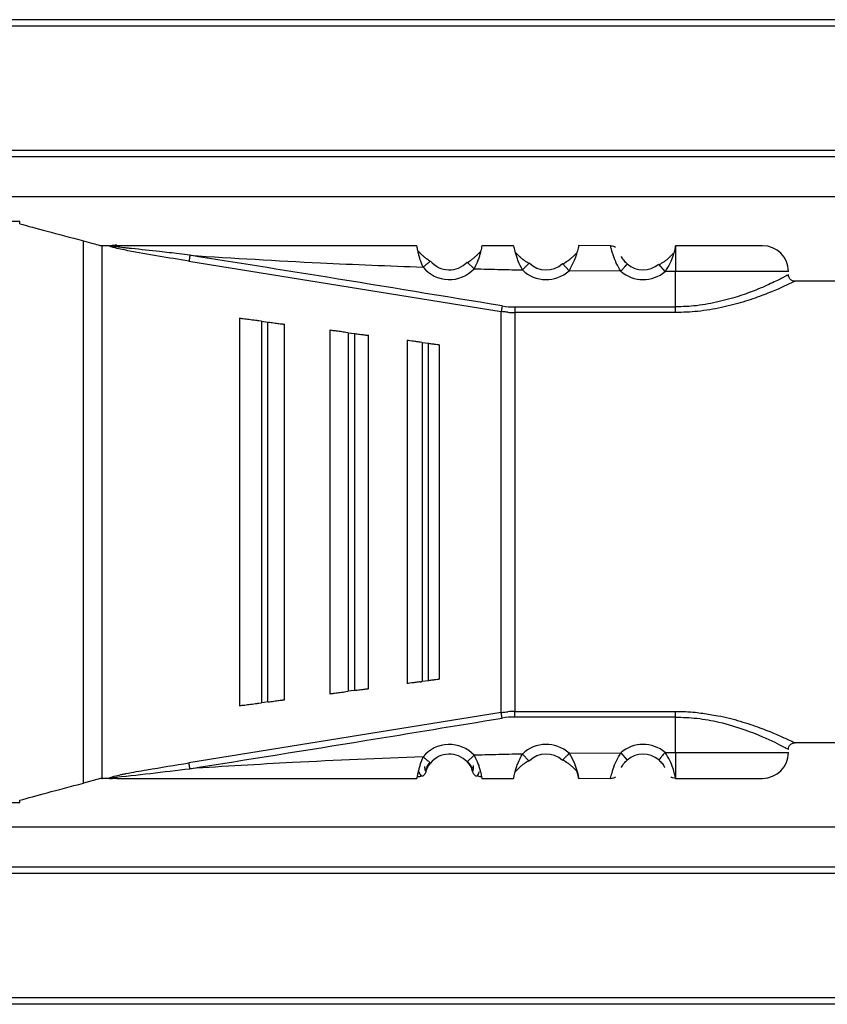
# Model space of a CAD drawing. Header units: millimetres. Extents: x -781 to 2459, y 413 to 796.
# Tile 4 of 17: x -86 to -61, y 415 to 446. Entities that reach past the tile are written whole.
import ezdxf

# ---------------------------------------------------------------- set-up
doc = ezdxf.new("R2010")
doc.units = ezdxf.units.MM

# ---------------------------------------------------------------- blocks, each defined once
blk = doc.blocks.new('Drawing View4')
at = {"color": 7, "linetype": 'Continuous', "lineweight": 25}
for p, q in [((-27.525, 18.75), (-100.525, 18.75)), ((-27.525, 18.55), (-100.525, 18.55)), ((-27.525, 14.7), (-100.525, 14.7)), ((-27.525, 14.5), (-100.525, 14.5)), ((-27.525, 13.262), (-98.525, 13.262)), ((-54.253, 12.5), (-62.253, 12.5)), ((-54.253, 12.428), (-54.253, 12.5)), ((-52.277, -4.898), (-52.277, 11.898)), ((-51.707, 11.751), (-51.707, -4.751)), ((-51.472, 11.75), (-51.707, 11.75)), ((-51.47, 11.75), (-51.242, 11.75)), ((-35.96, 11.747), (-36.947, 11.753)), ((-33.947, 11.75), (-33.953, 11.722)), ((-33.953, 11.722), (-33.952, 11.733)), ((-33.952, 11.733), (-33.947, 11.75)), ((-49.013, 11.271), (-39.349, 9.713)), ((-41.551, 11.261), (-41.534, 11.275)), ((-40.184, 11.036), (-40.404, 11.24)), ((-38.493, 11.198), (-38.478, 11.214)), ((-37.246, 10.974), (-37.448, 11.196)), ((-34.273, 10.95), (-34.467, 11.179)), ((-35.641, 10.957), (-37.246, 10.974)), ((-33.953, 10.95), (-34.273, 10.95)), ((-33.953, 9.851), (-33.953, 10.95)), ((-27.525, 10.65), (-30.253, 10.65)), ((-39.32, 9.884), (-39.349, 9.713)), ((-38.922, 9.851), (-33.953, 9.851)), ((-38.921, 9.851), (-38.922, 9.678)), ((-47.453, 9.5), (-47.453, -2.5)), ((-39.349, -2.713), (-39.349, 9.713)), ((-38.922, 9.678), (-38.922, -2.678)), ((-33.953, 9.678), (-38.922, 9.678)), ((-46.768, 9.409), (-46.853, 9.421)), ((-46.768, 9.409), (-46.768, -2.409)), ((-46.768, 9.409), (-46.568, 9.383)), ((-46.568, -2.383), (-46.568, 9.383)), ((-46.053, -2.315), (-46.053, 9.315)), ((-44.653, 9.13), (-44.653, -2.13)), ((-44.082, 9.055), (-44.153, 9.064)), ((-44.082, 9.055), (-44.082, -2.055)), ((-44.082, 9.055), (-43.882, 9.028)), ((-43.882, -2.028), (-43.882, 9.028)), ((-43.453, -1.971), (-43.453, 8.971)), ((-42.253, 8.813), (-42.253, -1.813)), ((-41.796, 8.752), (-41.853, 8.76)), ((-41.796, 8.752), (-41.796, -1.752)), ((-41.796, 8.752), (-41.596, 8.726)), ((-41.596, -1.726), (-41.596, 8.726)), ((-41.253, -1.681), (-41.253, 8.681)), ((-41.596, -1.726), (-41.796, -1.752)), ((-44.153, -2.064), (-44.082, -2.055)), ((-46.853, -2.421), (-46.768, -2.409)), ((-39.349, -2.713), (-49.013, -4.271)), ((-39.32, -2.884), (-39.349, -2.713)), ((-38.922, -2.851), (-38.922, -2.678)), ((-33.953, -3.95), (-33.953, -2.851)), ((-27.525, -3.65), (-30.253, -3.65)), ((-37.246, -3.974), (-35.641, -3.957)), ((-35.641, -3.957), (-35.445, -4.183)), ((-34.273, -3.95), (-33.953, -3.95)), ((-40.404, -4.24), (-40.388, -4.225)), ((-38.688, -3.999), (-38.478, -4.214)), ((-37.433, -4.179), (-37.448, -4.196)), ((-51.757, -4.759), (-52.277, -4.898)), ((-51.707, -4.751), (-51.686, -4.75)), ((-51.474, -4.75), (-51.686, -4.75)), ((-36.947, -4.751), (-35.96, -4.746)), ((-33.953, -4.72), (-33.947, -4.75)), ((-54.253, -5.5), (-54.253, -5.428)), ((-54.753, -5.5), (-54.253, -5.5)), ((-27.525, -6.262), (-98.525, -6.262)), ((-27.525, -7.5), (-100.525, -7.5)), ((-27.525, -7.7), (-100.525, -7.7)), ((-27.525, -11.55), (-100.525, -11.55)), ((-27.525, -11.75), (-100.525, -11.75))]:
    blk.add_line(p, q, dxfattribs=at)
at = {"color": 7, "linetype": 'Continuous', "lineweight": 25, "flags": 128}
for points in [[(-30.453, 10.95), (-30.625, 10.95), (-31.122, 10.95), (-31.896, 10.95), (-32.872, 10.95), (-33.953, 10.95)], [(-43.882, -2.028), (-43.994, -2.043), (-44.082, -2.055)], [(-46.568, -2.383), (-46.68, -2.398), (-46.768, -2.409)], [(-38.922, -2.678), (-36.139, -2.678), (-33.953, -2.678)], [(-33.953, -2.851), (-36.736, -2.851), (-38.922, -2.851)], [(-33.953, -3.95), (-32.872, -3.95), (-31.896, -3.95), (-31.122, -3.95), (-30.625, -3.95), (-30.453, -3.95), (-30.453, -3.95)]]:
    blk.add_lwpolyline(points, dxfattribs=at)
at = {"color": 7, "linetype": 'Continuous', "lineweight": 25}
for centre, radius, start, end in [((-31.253, 10.95), 0.8, 0.0004, 90.0004), ((-40.953, 11.75), 1.05, 219.2951, 317.1337), ((-40.953, 11.75), 0.75, 219.2951, 317.1337), ((-37.953, 11.75), 1.05, 225.6395, 312.3452), ((-37.953, 11.75), 0.75, 225.6377, 312.3451), ((-34.953, 11.75), 0.75, 229.073, 310.407), ((-34.953, 11.75), 1.05, 229.0728, 310.4057), ((-38.921, 12.28), 2.429, 260.5464, 269.992), ((-38.921, -5.28), 2.429, 90.0069, 99.4584), ((-40.953, -4.75), 1.05, 42.8628, 140.7053), ((-37.953, -4.75), 1.05, 47.6548, 134.3612), ((-34.953, -4.75), 1.05, 49.6055, 130.9276), ((-31.253, -3.95), 0.8, 269.9996, 359.9996), ((-40.953, -4.75), 0.75, 42.8664, 140.7052), ((-37.953, -4.75), 0.75, 47.6552, 134.363), ((-34.953, -4.75), 0.75, 49.5943, 130.9271)]:
    blk.add_arc(centre, radius, start, end, dxfattribs=at)
for points, knots in [([(-54.253, 12.428), (-53.993, 12.358), (-53.47, 12.218), (-52.676, 12.005), (-52.277, 11.898)], [0, 0, 0, 0, 0.496441, 1, 1, 1, 1]), ([(-52.277, 11.898), (-52.182, 11.873), (-52.02, 11.829), (-51.839, 11.781), (-51.763, 11.76)], [0, 0, 0, 0, 0.580293, 1, 1, 1, 1]), ([(-51.763, 11.76), (-51.754, 11.758), (-51.735, 11.754), (-51.716, 11.752), (-51.707, 11.751)], [0, 0, 0, 0, 0.499272, 1, 1, 1, 1]), ([(-49.013, 11.271), (-49.648, 11.373), (-50.436, 11.499), (-51.245, 11.662), (-51.434, 11.716), (-51.468, 11.734), (-51.475, 11.74), (-51.477, 11.746), (-51.474, 11.749), (-51.472, 11.75)], [0, 0, 0, 0, 0.750987, 0.932339, 0.976611, 0.983581, 0.989387, 0.994604, 1, 1, 1, 1]), ([(-48.984, 11.451), (-49.096, 11.466), (-49.409, 11.508), (-50.011, 11.577), (-50.544, 11.634), (-50.897, 11.671), (-50.964, 11.678), (-50.99, 11.681), (-50.994, 11.681), (-50.996, 11.681), (-50.996, 11.682), (-50.996, 11.682), (-51.066, 11.689), (-51.194, 11.703), (-51.337, 11.722), (-51.414, 11.736), (-51.435, 11.743), (-51.441, 11.746), (-51.444, 11.747), (-51.445, 11.748), (-51.445, 11.749), (-51.445, 11.75), (-51.444, 11.751), (-51.442, 11.753), (-51.435, 11.755), (-51.429, 11.756), (-51.424, 11.756), (-51.423, 11.756), (-51.422, 11.757), (-51.422, 11.757), (-51.408, 11.758), (-51.365, 11.763), (-51.305, 11.771), (-51.26, 11.773), (-51.244, 11.774)], [0, 0, 0, 0, 0.126085, 0.351928, 0.676718, 0.724247, 0.748595, 0.751666, 0.753204, 0.753397, 0.753493, 0.753505, 0.753513, 0.832333, 0.896628, 0.914608, 0.919866, 0.92158, 0.92279, 0.923241, 0.923627, 0.923999, 0.924411, 0.925506, 0.927084, 0.931868, 0.932624, 0.933016, 0.933066, 0.93309, 0.9331, 0.949647, 0.981484, 1, 1, 1, 1]), ([(-41.96, 11.75), (-43.694, 11.75), (-46.791, 11.75), (-49.883, 11.75), (-51.243, 11.75)], [0, 0, 0, 0, 0.5600932, 1, 1, 1, 1]), ([(-41.766, 11.085), (-41.8, 11.17), (-41.851, 11.298), (-41.895, 11.455), (-41.928, 11.586), (-41.945, 11.685), (-41.956, 11.741), (-41.958, 11.747), (-41.96, 11.75)], [0, 0, 0, 0, 0.25738, 0.385697, 0.511171, 0.738879, 0.867225, 1, 1, 1, 1]), ([(-39.947, 11.75), (-39.947, 11.747), (-39.947, 11.741), (-39.954, 11.695), (-39.965, 11.64), (-39.977, 11.589), (-39.982, 11.57)], [0, 0, 0, 0, 0.296757, 0.555067, 0.83319, 1, 1, 1, 1]), ([(-38.96, 11.75), (-39.144, 11.75), (-39.473, 11.75), (-39.802, 11.75), (-39.947, 11.75)], [0, 0, 0, 0, 0.560004, 1, 1, 1, 1]), ([(-38.688, 10.999), (-38.734, 11.09), (-38.805, 11.228), (-38.866, 11.408), (-38.903, 11.53), (-38.929, 11.627), (-38.953, 11.723), (-38.957, 11.739), (-38.96, 11.75)], [0, 0, 0, 0, 0.249447, 0.380441, 0.514236, 0.638992, 0.760922, 1, 1, 1, 1]), ([(-36.947, 11.753), (-36.948, 11.749), (-36.948, 11.74), (-36.962, 11.679), (-36.984, 11.592), (-37.027, 11.449), (-37.102, 11.233), (-37.199, 11.059), (-37.246, 10.974)], [0, 0, 0, 0, 0.141121, 0.276623, 0.406973, 0.532696, 0.771568, 1, 1, 1, 1]), ([(-35.96, 11.75), (-35.927, 11.748), (-35.874, 11.744), (-35.828, 11.717), (-35.81, 11.706)], [0, 0, 0, 0, 0.607544, 1, 1, 1, 1]), ([(-35.641, 10.957), (-35.691, 11.041), (-35.794, 11.214), (-35.873, 11.434), (-35.918, 11.581), (-35.943, 11.672), (-35.957, 11.736), (-35.959, 11.743), (-35.96, 11.747)], [0, 0, 0, 0, 0.224735, 0.461805, 0.587654, 0.718925, 0.856203, 1, 1, 1, 1]), ([(-33.953, 11.722), (-33.959, 11.691), (-33.967, 11.646), (-33.997, 11.547), (-34.006, 11.516)], [0, 0, 0, 0, 0.684292, 1, 1, 1, 1]), ([(-33.953, 11.722), (-33.953, 11.691), (-33.953, 11.63), (-33.953, 11.444), (-33.953, 11.212), (-33.953, 11.037), (-33.953, 10.95)], [0, 0, 0, 0, 0.25, 0.5, 0.75, 1, 1, 1, 1]), ([(-31.253, 11.75), (-31.294, 11.75), (-31.375, 11.75), (-31.997, 11.75), (-32.888, 11.75), (-33.594, 11.75), (-33.947, 11.75)], [0, 0, 0, 0, 0.25, 0.499999, 0.75, 1, 1, 1, 1]), ([(-48.984, 11.451), (-48.987, 11.432), (-48.993, 11.395), (-49.001, 11.343), (-49.008, 11.299), (-49.011, 11.28), (-49.013, 11.271)], [0, 0, 0, 0, 0.244853, 0.499998, 0.755144, 1, 1, 1, 1]), ([(-39.32, 9.884), (-41.123, 10.181), (-44.343, 10.712), (-47.566, 11.225), (-48.984, 11.451)], [0, 0, 0, 0, 0.560007, 1, 1, 1, 1]), ([(-48.984, 11.451), (-47.638, 11.367), (-45.233, 11.218), (-42.825, 11.126), (-41.766, 11.085)], [0, 0, 0, 0, 0.559932, 1, 1, 1, 1]), ([(-41.547, 11.259), (-41.565, 11.271), (-41.602, 11.297), (-41.665, 11.345), (-41.734, 11.401), (-41.803, 11.465), (-41.868, 11.528), (-41.905, 11.564), (-41.922, 11.58)], [0, 0, 0, 0, 0.143519, 0.297589, 0.463736, 0.642841, 0.833757, 1, 1, 1, 1]), ([(-41.547, 11.259), (-41.565, 11.272), (-41.602, 11.297), (-41.665, 11.345), (-41.733, 11.401), (-41.803, 11.465), (-41.868, 11.528), (-41.905, 11.563), (-41.922, 11.58)], [0, 0, 0, 0, 0.143592, 0.29774, 0.463973, 0.64318, 0.834211, 1, 1, 1, 1]), ([(-39.984, 11.57), (-40.003, 11.551), (-40.042, 11.512), (-40.111, 11.443), (-40.185, 11.375), (-40.26, 11.314), (-40.33, 11.263), (-40.371, 11.236), (-40.392, 11.223)], [0, 0, 0, 0, 0.17306, 0.362268, 0.539911, 0.704788, 0.857653, 1, 1, 1, 1]), ([(-39.982, 11.572), (-40.001, 11.553), (-40.041, 11.512), (-40.11, 11.443), (-40.185, 11.375), (-40.26, 11.314), (-40.33, 11.263), (-40.371, 11.236), (-40.391, 11.223)], [0, 0, 0, 0, 0.177835, 0.365683, 0.542509, 0.706664, 0.858465, 1, 1, 1, 1]), ([(-39.982, 11.57), (-39.984, 11.559), (-39.994, 11.517), (-40.021, 11.424), (-40.076, 11.258), (-40.141, 11.124), (-40.184, 11.036)], [0, 0, 0, 0, 0.087836, 0.315822, 0.54609, 1, 1, 1, 1]), ([(-38.489, 11.196), (-38.534, 11.225), (-38.606, 11.269), (-38.707, 11.349), (-38.786, 11.419), (-38.854, 11.487), (-38.89, 11.526), (-38.906, 11.542)], [0, 0, 0, 0, 0.303997, 0.474843, 0.659551, 0.857184, 1, 1, 1, 1]), ([(-38.488, 11.197), (-38.534, 11.225), (-38.605, 11.269), (-38.707, 11.349), (-38.785, 11.42), (-38.853, 11.487), (-38.89, 11.526), (-38.906, 11.542)], [0, 0, 0, 0, 0.303922, 0.474734, 0.659412, 0.857033, 1, 1, 1, 1]), ([(-36.996, 11.541), (-37.014, 11.522), (-37.053, 11.48), (-37.125, 11.408), (-37.206, 11.335), (-37.313, 11.251), (-37.389, 11.206), (-37.438, 11.177)], [0, 0, 0, 0, 0.156738, 0.350453, 0.5323, 0.700572, 1, 1, 1, 1]), ([(-37.003, 11.533), (-37.018, 11.517), (-37.055, 11.477), (-37.124, 11.408), (-37.206, 11.334), (-37.312, 11.251), (-37.389, 11.206), (-37.438, 11.177)], [0, 0, 0, 0, 0.139728, 0.337295, 0.522793, 0.694474, 1, 1, 1, 1]), ([(-35.445, 11.183), (-35.462, 11.2), (-35.498, 11.233), (-35.546, 11.288), (-35.586, 11.345), (-35.611, 11.388), (-35.62, 11.408), (-35.622, 11.412)], [0, 0, 0, 0, 0.214632, 0.437111, 0.68477, 0.935195, 1, 1, 1, 1]), ([(-34.007, 11.522), (-34.022, 11.505), (-34.06, 11.464), (-34.131, 11.392), (-34.216, 11.317), (-34.326, 11.233), (-34.406, 11.188), (-34.457, 11.16)], [0, 0, 0, 0, 0.139077, 0.337372, 0.523017, 0.694628, 1, 1, 1, 1]), ([(-34.006, 11.516), (-34.014, 11.486), (-34.038, 11.398), (-34.119, 11.19), (-34.22, 11.033), (-34.273, 10.95)], [0, 0, 0, 0, 0.195239, 0.5783153, 1, 1, 1, 1]), ([(-41.766, 11.085), (-41.735, 11.11), (-41.674, 11.16), (-41.6, 11.221), (-41.557, 11.256), (-41.551, 11.261), (-41.551, 11.261)], [0, 0, 0, 0, 0.329861, 0.659722, 0.989583, 1, 1, 1, 1]), ([(-40.184, 11.036), (-39.905, 11.028), (-39.406, 11.015), (-38.907, 11.004), (-38.688, 10.999)], [0, 0, 0, 0, 0.559997, 1, 1, 1, 1]), ([(-38.688, 10.999), (-38.66, 11.028), (-38.605, 11.084), (-38.538, 11.153), (-38.499, 11.193), (-38.493, 11.198), (-38.493, 11.198)], [0, 0, 0, 0, 0.327844, 0.655688, 0.983532, 1, 1, 1, 1]), ([(-30.455, 10.848), (-30.479, 10.835), (-30.525, 10.81), (-30.875, 10.632), (-31.335, 10.42), (-31.736, 10.269), (-32.133, 10.135), (-32.584, 10.011), (-33.265, 9.877), (-33.733, 9.859), (-33.953, 9.851)], [0, 0, 0, 0, 0.168483, 0.318712, 0.478816, 0.600358, 0.615021, 0.74972, 0.881914, 1, 1, 1, 1]), ([(-30.246, 10.65), (-30.272, 10.652), (-30.313, 10.655), (-30.362, 10.68), (-30.396, 10.708), (-30.423, 10.742), (-30.448, 10.791), (-30.451, 10.832), (-30.453, 10.858)], [0, 0, 0, 0, 0.238399, 0.367714, 0.500074, 0.632422, 0.761706, 1, 1, 1, 1]), ([(-30.253, 10.65), (-30.261, 10.645), (-30.279, 10.634), (-30.479, 10.543), (-30.803, 10.391), (-31.27, 10.202), (-31.844, 10), (-32.521, 9.828), (-33.229, 9.7), (-33.721, 9.685), (-33.953, 9.678)], [0, 0, 0, 0, 0.101354, 0.226036, 0.351866, 0.481359, 0.615671, 0.747338, 0.880559, 1, 1, 1, 1]), ([(-46.853, 9.421), (-46.888, 9.425), (-46.959, 9.435), (-47.099, 9.453), (-47.269, 9.476), (-47.421, 9.496), (-47.442, 9.499), (-47.453, 9.5)], [0, 0, 0, 0, 0.089488, 0.184702, 0.396629, 0.674166, 1, 1, 1, 1]), ([(-39.137, 9.687), (-39.177, 9.69), (-39.248, 9.697), (-39.318, 9.708), (-39.349, 9.713)], [0, 0, 0, 0, 0.560117, 1, 1, 1, 1]), ([(-39.137, 9.687), (-39.097, 9.684), (-39.025, 9.679), (-38.953, 9.678), (-38.922, 9.678)], [0, 0, 0, 0, 0.560114, 1, 1, 1, 1]), ([(-46.568, 9.383), (-46.537, 9.379), (-46.476, 9.371), (-46.353, 9.355), (-46.207, 9.335), (-46.078, 9.318), (-46.062, 9.316), (-46.053, 9.315)], [0, 0, 0, 0, 0.09377, 0.189049, 0.400199, 0.66412, 1, 1, 1, 1]), ([(-44.153, 9.064), (-44.182, 9.068), (-44.241, 9.076), (-44.359, 9.091), (-44.501, 9.11), (-44.627, 9.127), (-44.644, 9.129), (-44.653, 9.13)], [0, 0, 0, 0, 0.090901, 0.187716, 0.403222, 0.680517, 1, 1, 1, 1]), ([(-43.882, 9.028), (-43.857, 9.025), (-43.805, 9.018), (-43.702, 9.004), (-43.581, 8.988), (-43.474, 8.974), (-43.461, 8.972), (-43.453, 8.971)], [0, 0, 0, 0, 0.095358, 0.1922644, 0.405805, 0.6696891, 1, 1, 1, 1]), ([(-41.853, 8.76), (-41.876, 8.763), (-41.924, 8.769), (-42.018, 8.782), (-42.132, 8.797), (-42.232, 8.81), (-42.246, 8.812), (-42.253, 8.813)], [0, 0, 0, 0, 0.09212, 0.190381, 0.409273, 0.68628, 1, 1, 1, 1]), ([(-41.596, 8.726), (-41.576, 8.723), (-41.534, 8.718), (-41.451, 8.707), (-41.354, 8.694), (-41.27, 8.683), (-41.259, 8.681), (-41.253, 8.681)], [0, 0, 0, 0, 0.096571, 0.197429, 0.41274, 0.676188, 1, 1, 1, 1]), ([(-41.853, -1.76), (-41.899, -1.766), (-42.001, -1.779), (-42.131, -1.797), (-42.232, -1.81), (-42.246, -1.812), (-42.253, -1.813)], [0, 0, 0, 0, 0.184907, 0.408721, 0.685994, 1, 1, 1, 1]), ([(-41.853, -1.76), (-41.843, -1.759), (-41.824, -1.756), (-41.805, -1.754), (-41.796, -1.752)], [0, 0, 0, 0, 0.559858, 1, 1, 1, 1]), ([(-41.253, -1.681), (-41.259, -1.681), (-41.27, -1.683), (-41.354, -1.694), (-41.451, -1.707), (-41.533, -1.718), (-41.575, -1.723), (-41.596, -1.726)], [0, 0, 0, 0, 0.323921, 0.5874, 0.80379, 0.90123, 1, 1, 1, 1]), ([(-44.653, -2.13), (-44.645, -2.129), (-44.629, -2.127), (-44.511, -2.111), (-44.37, -2.093), (-44.246, -2.076), (-44.184, -2.068), (-44.153, -2.064)], [0, 0, 0, 0, 0.3058344, 0.5705648, 0.8013845, 0.9041312, 1, 1, 1, 1]), ([(-43.882, -2.028), (-43.856, -2.025), (-43.803, -2.018), (-43.701, -2.004), (-43.581, -1.988), (-43.474, -1.974), (-43.461, -1.972), (-43.453, -1.971)], [0, 0, 0, 0, 0.0973457, 0.1964766, 0.4058569, 0.6697142, 1, 1, 1, 1]), ([(-47.453, -2.5), (-47.442, -2.499), (-47.421, -2.496), (-47.269, -2.476), (-47.099, -2.453), (-46.959, -2.435), (-46.888, -2.425), (-46.853, -2.421)], [0, 0, 0, 0, 0.325933, 0.603464, 0.815321, 0.910517, 1, 1, 1, 1]), ([(-46.568, -2.383), (-46.537, -2.379), (-46.473, -2.371), (-46.351, -2.354), (-46.207, -2.335), (-46.078, -2.318), (-46.062, -2.316), (-46.053, -2.315)], [0, 0, 0, 0, 0.095969, 0.193666, 0.400239, 0.664134, 1, 1, 1, 1]), ([(-39.349, -2.713), (-39.309, -2.707), (-39.238, -2.696), (-39.167, -2.689), (-39.136, -2.687)], [0, 0, 0, 0, 0.559652, 1, 1, 1, 1]), ([(-38.922, -2.678), (-38.962, -2.678), (-39.033, -2.679), (-39.104, -2.684), (-39.136, -2.687)], [0, 0, 0, 0, 0.559814, 1, 1, 1, 1]), ([(-33.953, -2.678), (-33.746, -2.681), (-33.377, -2.686), (-33.032, -2.747), (-32.88, -2.773)], [0, 0, 0, 0, 0.562251, 1, 1, 1, 1]), ([(-48.984, -4.451), (-47.18, -4.163), (-43.957, -3.649), (-40.737, -3.118), (-39.32, -2.884)], [0, 0, 0, 0, 0.559999, 1, 1, 1, 1]), ([(-33.953, -2.851), (-33.73, -2.859), (-33.265, -2.876), (-32.52, -3.014), (-31.923, -3.197), (-31.25, -3.453), (-30.776, -3.682), (-30.493, -3.828), (-30.466, -3.843), (-30.453, -3.85)], [0, 0, 0, 0, 0.119652, 0.249058, 0.420348, 0.499128, 0.748943, 0.878056, 1, 1, 1, 1]), ([(-32.88, -2.773), (-32.8, -2.785), (-32.464, -2.832), (-31.931, -2.978), (-31.328, -3.178), (-30.844, -3.376), (-30.502, -3.532), (-30.289, -3.632), (-30.265, -3.644), (-30.253, -3.65)], [0, 0, 0, 0, 0.052881, 0.221677, 0.388979, 0.550275, 0.711627, 0.862018, 1, 1, 1, 1]), ([(-30.453, -3.852), (-30.451, -3.826), (-30.447, -3.785), (-30.42, -3.737), (-30.393, -3.704), (-30.359, -3.679), (-30.31, -3.654), (-30.27, -3.652), (-30.245, -3.65)], [0, 0, 0, 0, 0.240157, 0.36975, 0.502012, 0.633976, 0.762717, 1, 1, 1, 1]), ([(-35.96, -4.746), (-35.959, -4.743), (-35.956, -4.735), (-35.94, -4.671), (-35.915, -4.578), (-35.869, -4.43), (-35.792, -4.211), (-35.69, -4.039), (-35.641, -3.957)], [0, 0, 0, 0, 0.145822, 0.284615, 0.416852, 0.543081, 0.779024, 1, 1, 1, 1]), ([(-34.273, -3.95), (-34.298, -3.98), (-34.349, -4.04), (-34.414, -4.116), (-34.459, -4.169), (-34.464, -4.175), (-34.467, -4.179)], [0, 0, 0, 0, 0.25, 0.5, 0.75, 1, 1, 1, 1]), ([(-33.953, -4.72), (-33.959, -4.688), (-33.972, -4.623), (-34.028, -4.432), (-34.114, -4.191), (-34.219, -4.032), (-34.273, -3.95)], [0, 0, 0, 0, 0.241032, 0.482637, 0.735601, 1, 1, 1, 1]), ([(-41.766, -4.085), (-43.114, -4.138), (-45.522, -4.232), (-47.926, -4.384), (-48.984, -4.451)], [0, 0, 0, 0, 0.560066, 1, 1, 1, 1]), ([(-41.766, -4.085), (-41.8, -4.171), (-41.852, -4.299), (-41.895, -4.458), (-41.923, -4.579), (-41.944, -4.674), (-41.955, -4.738), (-41.958, -4.746), (-41.96, -4.75)], [0, 0, 0, 0, 0.258167, 0.388446, 0.517746, 0.704301, 0.838742, 1, 1, 1, 1]), ([(-41.692, -4.516), (-41.684, -4.496), (-41.67, -4.457), (-41.637, -4.389), (-41.597, -4.322), (-41.564, -4.28), (-41.548, -4.259)], [0, 0, 0, 0, 0.264085, 0.517648, 0.762072, 1, 1, 1, 1]), ([(-40.404, -4.24), (-40.384, -4.262), (-40.344, -4.309), (-40.296, -4.387), (-40.258, -4.464), (-40.238, -4.524), (-40.236, -4.532), (-40.235, -4.536)], [0, 0, 0, 0, 0.147109, 0.304586, 0.487818, 0.738005, 1, 1, 1, 1]), ([(-40.391, -4.223), (-40.372, -4.245), (-40.332, -4.29), (-40.284, -4.364), (-40.244, -4.438), (-40.228, -4.481), (-40.219, -4.503)], [0, 0, 0, 0, 0.237654, 0.481951, 0.735609, 1, 1, 1, 1]), ([(-40.388, -4.225), (-40.387, -4.225), (-40.382, -4.22), (-40.341, -4.182), (-40.271, -4.116), (-40.213, -4.063), (-40.184, -4.036)], [0, 0, 0, 0, 0.015617, 0.343745, 0.671872, 1, 1, 1, 1]), ([(-38.688, -3.999), (-38.967, -4.005), (-39.466, -4.016), (-39.964, -4.03), (-40.184, -4.036)], [0, 0, 0, 0, 0.560006, 1, 1, 1, 1]), ([(-40.184, -4.036), (-40.141, -4.122), (-40.077, -4.253), (-40.022, -4.421), (-39.981, -4.569), (-39.959, -4.68), (-39.948, -4.741), (-39.947, -4.747), (-39.947, -4.75)], [0, 0, 0, 0, 0.247032, 0.374654, 0.502879, 0.743664, 0.871638, 1, 1, 1, 1]), ([(-38.912, -4.547), (-38.911, -4.54), (-38.9, -4.499), (-38.871, -4.404), (-38.81, -4.227), (-38.736, -4.09), (-38.688, -3.999)], [0, 0, 0, 0, 0.056846, 0.297271, 0.535778, 1, 1, 1, 1]), ([(-38.912, -4.548), (-38.895, -4.53), (-38.857, -4.489), (-38.787, -4.419), (-38.709, -4.349), (-38.607, -4.268), (-38.535, -4.224), (-38.489, -4.196)], [0, 0, 0, 0, 0.157672, 0.351329, 0.532943, 0.70097, 1, 1, 1, 1]), ([(-38.912, -4.548), (-38.895, -4.53), (-38.857, -4.49), (-38.787, -4.42), (-38.708, -4.349), (-38.607, -4.268), (-38.535, -4.224), (-38.489, -4.196)], [0, 0, 0, 0, 0.158475, 0.351973, 0.533422, 0.701281, 1, 1, 1, 1]), ([(-37.438, -4.177), (-37.389, -4.206), (-37.312, -4.251), (-37.206, -4.334), (-37.124, -4.407), (-37.052, -4.48), (-37.013, -4.522), (-36.995, -4.542)], [0, 0, 0, 0, 0.298006, 0.465552, 0.646566, 0.839591, 1, 1, 1, 1]), ([(-37.246, -3.974), (-37.273, -4.003), (-37.326, -4.062), (-37.391, -4.132), (-37.428, -4.173), (-37.433, -4.179), (-37.433, -4.179)], [0, 0, 0, 0, 0.330327, 0.660655, 0.990982, 1, 1, 1, 1]), ([(-37.246, -3.974), (-37.19, -4.069), (-37.107, -4.207), (-37.039, -4.388), (-37.009, -4.485), (-36.997, -4.53), (-36.995, -4.541)], [0, 0, 0, 0, 0.475056, 0.690869, 0.927054, 1, 1, 1, 1]), ([(-35.621, -4.41), (-35.62, -4.407), (-35.613, -4.391), (-35.586, -4.345), (-35.546, -4.288), (-35.498, -4.232), (-35.462, -4.199), (-35.445, -4.183)], [0, 0, 0, 0, 0.050068, 0.311648, 0.562482, 0.78414, 1, 1, 1, 1]), ([(-34.467, -4.179), (-34.449, -4.195), (-34.412, -4.228), (-34.364, -4.285), (-34.323, -4.342), (-34.297, -4.386), (-34.287, -4.406), (-34.286, -4.41)], [0, 0, 0, 0, 0.214686, 0.437329, 0.684686, 0.935121, 1, 1, 1, 1]), ([(-51.474, -4.75), (-51.475, -4.749), (-51.477, -4.747), (-51.477, -4.744), (-51.476, -4.74), (-51.471, -4.735), (-51.459, -4.728), (-51.414, -4.707), (-51.3, -4.674), (-51.158, -4.643), (-51.046, -4.62), (-51, -4.611), (-50.987, -4.608), (-50.984, -4.607), (-50.984, -4.607), (-50.984, -4.607), (-50.984, -4.607), (-50.978, -4.606), (-50.757, -4.563), (-50.101, -4.445), (-49.448, -4.341), (-49.013, -4.271)], [0, 0, 0, 0, 0.003479, 0.006825, 0.010211, 0.013806, 0.022132, 0.032591, 0.082513, 0.16371, 0.205063, 0.216707, 0.219781, 0.220037, 0.220154, 0.220168, 0.220175, 0.220184, 0.226777, 0.484493, 1, 1, 1, 1]), ([(-51.415, -4.73), (-51.012, -4.686), (-50.202, -4.597), (-49.392, -4.5), (-48.984, -4.451)], [0, 0, 0, 0, 0.496967, 1, 1, 1, 1]), ([(-48.984, -4.451), (-48.987, -4.43), (-48.994, -4.388), (-49.003, -4.335), (-49.009, -4.295), (-49.011, -4.279), (-49.013, -4.271)], [0, 0, 0, 0, 0.274957, 0.561276, 0.785094, 1, 1, 1, 1]), ([(-41.89, -4.552), (-41.879, -4.582), (-41.858, -4.641), (-41.811, -4.678), (-41.765, -4.678), (-41.737, -4.649), (-41.724, -4.635)], [0, 0, 0, 0, 0.27316, 0.534083, 0.777821, 1, 1, 1, 1]), ([(-41.672, -4.536), (-41.683, -4.567), (-41.695, -4.604), (-41.722, -4.631), (-41.727, -4.635)], [0, 0, 0, 0, 0.8354917, 1, 1, 1, 1]), ([(-41.681, -4.523), (-41.685, -4.522), (-41.693, -4.517), (-41.706, -4.47), (-41.708, -4.412), (-41.709, -4.383)], [0, 0, 0, 0, 0.220215, 0.599267, 1, 1, 1, 1]), ([(-41.672, -4.536), (-41.671, -4.531), (-41.668, -4.522), (-41.644, -4.452), (-41.598, -4.361), (-41.555, -4.303), (-41.534, -4.275)], [0, 0, 0, 0, 0.306116, 0.590246, 0.796606, 1, 1, 1, 1]), ([(-40.181, -4.635), (-40.185, -4.63), (-40.212, -4.604), (-40.224, -4.567), (-40.235, -4.536)], [0, 0, 0, 0, 0.1571, 1, 1, 1, 1]), ([(-40.212, -4.355), (-40.21, -4.388), (-40.208, -4.451), (-40.219, -4.506), (-40.227, -4.514), (-40.231, -4.518)], [0, 0, 0, 0, 0.372456, 0.725979, 1, 1, 1, 1]), ([(-40.184, -4.634), (-40.17, -4.648), (-40.142, -4.677), (-40.096, -4.674), (-40.05, -4.633), (-40.03, -4.569), (-40.02, -4.536)], [0, 0, 0, 0, 0.223935, 0.467904, 0.727989, 1, 1, 1, 1]), ([(-38.96, -4.75), (-38.959, -4.747), (-38.957, -4.741), (-38.948, -4.693), (-38.934, -4.63), (-38.919, -4.572), (-38.912, -4.547)], [0, 0, 0, 0, 0.285817, 0.534045, 0.80125, 1, 1, 1, 1]), ([(-36.947, -4.753), (-36.947, -4.749), (-36.948, -4.74), (-36.962, -4.678), (-36.98, -4.607), (-36.997, -4.55), (-37.003, -4.532)], [0, 0, 0, 0, 0.300962, 0.589652, 0.867052, 1, 1, 1, 1]), ([(-36.995, -4.541), (-36.988, -4.563), (-36.973, -4.621), (-36.958, -4.687), (-36.947, -4.741), (-36.947, -4.748), (-36.947, -4.751)], [0, 0, 0, 0, 0.173234, 0.440198, 0.715546, 1, 1, 1, 1]), ([(-51.707, -4.751), (-51.715, -4.752), (-51.732, -4.753), (-51.748, -4.757), (-51.757, -4.759)], [0, 0, 0, 0, 0.5006004, 1, 1, 1, 1]), ([(-51.474, -4.75), (-51.456, -4.75), (-51.433, -4.75), (-51.406, -4.75), (-51.398, -4.75), (-51.396, -4.75), (-51.395, -4.75), (-51.394, -4.75)], [0, 0, 0, 0, 0.680771, 0.872865, 0.940715, 0.970736, 1, 1, 1, 1]), ([(-51.415, -4.73), (-51.425, -4.732), (-51.437, -4.734), (-51.449, -4.737), (-51.452, -4.738), (-51.454, -4.74), (-51.454, -4.74), (-51.454, -4.741), (-51.454, -4.742), (-51.453, -4.742)], [0, 0, 0, 0, 0.600738, 0.724107, 0.829483, 0.875084, 0.916857, 0.957207, 1, 1, 1, 1]), ([(-51.453, -4.742), (-51.453, -4.742), (-51.451, -4.743), (-51.445, -4.745), (-51.426, -4.747), (-51.408, -4.748), (-51.394, -4.748)], [0, 0, 0, 0, 0.070853, 0.152897, 0.362347, 1, 1, 1, 1]), ([(-51.243, -4.75), (-51.243, -4.75), (-51.243, -4.75), (-51.244, -4.75), (-51.245, -4.75), (-51.252, -4.75), (-51.279, -4.75), (-51.327, -4.75), (-51.371, -4.75), (-51.394, -4.75)], [0, 0, 0, 0, 0.000332, 0.002842, 0.009727, 0.035627, 0.135958, 0.53074, 1, 1, 1, 1]), ([(-51.243, -4.75), (-49.512, -4.75), (-46.42, -4.75), (-43.323, -4.75), (-41.96, -4.75)], [0, 0, 0, 0, 0.5599054, 1, 1, 1, 1]), ([(-41.947, -4.696), (-41.94, -4.697), (-41.913, -4.699), (-41.866, -4.692), (-41.828, -4.678), (-41.81, -4.671)], [0, 0, 0, 0, 0.14203, 0.566403, 1, 1, 1, 1]), ([(-40.098, -4.667), (-40.079, -4.674), (-40.041, -4.688), (-39.993, -4.695), (-39.965, -4.692), (-39.957, -4.692)], [0, 0, 0, 0, 0.424403, 0.839801, 1, 1, 1, 1]), ([(-39.947, -4.75), (-39.763, -4.75), (-39.434, -4.75), (-39.104, -4.75), (-38.96, -4.75)], [0, 0, 0, 0, 0.559996, 1, 1, 1, 1]), ([(-35.96, -4.75), (-35.927, -4.748), (-35.874, -4.744), (-35.828, -4.717), (-35.811, -4.706)], [0, 0, 0, 0, 0.6081642, 1, 1, 1, 1]), ([(-33.947, -4.75), (-33.98, -4.748), (-34.033, -4.744), (-34.079, -4.717), (-34.097, -4.706)], [0, 0, 0, 0, 0.60691, 1, 1, 1, 1]), ([(-33.947, -4.75), (-33.594, -4.75), (-32.888, -4.75), (-31.997, -4.75), (-31.375, -4.75), (-31.294, -4.75), (-31.253, -4.75)], [0, 0, 0, 0, 0.249999, 0.499999, 0.749999, 1, 1, 1, 1]), ([(-54.253, -5.428), (-53.993, -5.356), (-53.47, -5.212), (-52.676, -5.003), (-52.277, -4.898)], [0, 0, 0, 0, 0.496428, 1, 1, 1, 1])]:
    blk.add_open_spline(points, degree=3, knots=knots, dxfattribs=at)
for points in [[(-35.641, 10.957), (-35.616, 10.986), (-35.564, 11.046), (-35.499, 11.121), (-35.454, 11.173), (-35.448, 11.18), (-35.445, 11.183)], [(-33.953, 9.678), (-33.953, 9.688), (-33.953, 9.708), (-33.953, 9.75), (-33.953, 9.799), (-33.953, 9.833), (-33.953, 9.851)], [(-33.953, -2.851), (-33.953, -2.833), (-33.953, -2.799), (-33.953, -2.75), (-33.953, -2.708), (-33.953, -2.688), (-33.953, -2.678)], [(-33.953, -3.95), (-33.953, -4.037), (-33.953, -4.21), (-33.953, -4.441), (-33.953, -4.626), (-33.953, -4.689), (-33.953, -4.72)], [(-41.766, -4.085), (-41.736, -4.11), (-41.675, -4.16), (-41.598, -4.223), (-41.544, -4.266), (-41.537, -4.272), (-41.534, -4.275)]]:
    blk.add_open_spline(points, degree=3, dxfattribs=at)

msp = doc.modelspace()

# ---------------------------------------------------------------- block references
at = {"color": 7, "linetype": 'Continuous', "lineweight": 25}
msp.add_blockref('Drawing View4', (-31.515, 426.899), dxfattribs=at)

doc.saveas('drawing.dxf')
